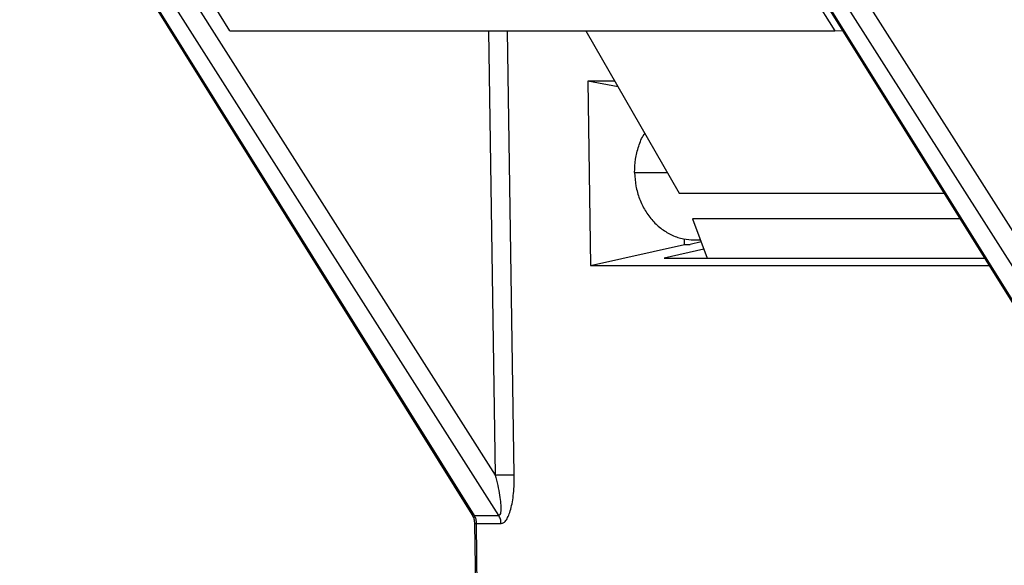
# Model space of a CAD drawing. Header units: millimetres. Extents: x 224 to 956, y 38 to 794.
# Tile 48 of 130: x 229 to 250, y 386 to 398. Entities that reach past the tile are written whole.
import ezdxf

# ---------------------------------------------------------------- set-up
doc = ezdxf.new("R2010")
doc.units = ezdxf.units.MM

msp = doc.modelspace()

# ---------------------------------------------------------------- linework, layer by layer
at = {"color": 179, "linetype": 'Continuous', "lineweight": 25}
for p, q in [((233.936, 397.765), (230.399, 403.439)), ((243.118, 403.439), (246.739, 397.765)), ((230.219, 403.029), (239.548, 388.367)), ((244.446, 403.029), (254.206, 387.69)), ((229.487, 402.87), (239.057, 387.53)), ((229.531, 402.853), (239.101, 387.513)), ((239.623, 387.513), (229.863, 402.853)), ((243.714, 402.87), (253.246, 387.591)), ((243.758, 402.853), (253.328, 387.513)), ((253.851, 387.513), (244.09, 402.853)), ((233.936, 397.765), (246.739, 397.765)), ((241.468, 397.765), (243.439, 394.331)), ((246.739, 397.765), (246.897, 397.768)), ((242.082, 396.695), (241.509, 396.695)), ((241.509, 396.695), (241.568, 392.799)), ((242.149, 396.578), (241.509, 396.695)), ((243.439, 394.331), (249.041, 394.331)), ((249.382, 393.786), (243.724, 393.786)), ((243.724, 393.786), (244.037, 392.954)), ((241.568, 392.799), (243.553, 393.244)), ((243.553, 393.244), (243.552, 393.361)), ((243.553, 393.244), (243.678, 393.244)), ((243.908, 393.296), (243.678, 393.244)), ((243.755, 393.34), (243.892, 393.34)), ((243.965, 393.146), (243.123, 392.954)), ((243.123, 392.954), (249.901, 392.954)), ((241.568, 392.799), (249.997, 392.799)), ((239.101, 387.513), (239.623, 387.513)), ((239.11, 387.343), (239.25, 378.078)), ((239.4, 370.798), (239.15, 387.342)), ((239.15, 387.342), (239.673, 387.342))]:
    msp.add_line(p, q, dxfattribs=at)
at = {"color": 8, "linetype": 'Continuous', "lineweight": 25}
for p, q in [((239.406, 397.765), (239.548, 388.367)), ((239.953, 388.372), (239.811, 397.765)), ((242.499, 394.763), (243.191, 394.763))]:
    msp.add_line(p, q, dxfattribs=at)
at = {"color": 179, "linetype": 'Continuous', "lineweight": 25}
for points, knots in [([(242.499, 394.763), (242.502, 394.858), (242.508, 395.048), (242.581, 395.321), (242.651, 395.506), (242.708, 395.588), (242.713, 395.595)], [0, 0, 0, 0, 0.322592, 0.645184, 0.967779, 1, 1, 1, 1]), ([(242.499, 394.763), (242.505, 394.668), (242.518, 394.478), (242.597, 394.206), (242.717, 393.956), (242.878, 393.739), (243.072, 393.561), (243.293, 393.432), (243.524, 393.353), (243.68, 393.345), (243.755, 393.342)], [0, 0, 0, 0, 0.126499, 0.252998, 0.379496, 0.505994, 0.632494, 0.758992, 0.88549, 1, 1, 1, 1]), ([(239.548, 388.367), (239.584, 388.368), (239.657, 388.369), (239.776, 388.371), (239.884, 388.372), (239.93, 388.372), (239.953, 388.372)], [0, 0, 0, 0, 0.249998, 0.499993, 0.750003, 1, 1, 1, 1]), ([(239.548, 388.367), (239.567, 388.293), (239.603, 388.149), (239.641, 387.946), (239.664, 387.782), (239.67, 387.661), (239.667, 387.581), (239.654, 387.535), (239.638, 387.516), (239.628, 387.514), (239.623, 387.513)], [0, 0, 0, 0, 0.234472, 0.453894, 0.645871, 0.765987, 0.863269, 0.93865, 0.970331, 1, 1, 1, 1]), ([(239.673, 387.342), (239.693, 387.346), (239.733, 387.355), (239.789, 387.419), (239.839, 387.516), (239.881, 387.646), (239.915, 387.802), (239.939, 387.979), (239.953, 388.172), (239.953, 388.305), (239.953, 388.372)], [0, 0, 0, 0, 0.090704, 0.187598, 0.295291, 0.415696, 0.548695, 0.692419, 0.844044, 1, 1, 1, 1]), ([(239.057, 387.53), (239.072, 387.502), (239.101, 387.445), (239.107, 387.377), (239.11, 387.343)], [0, 0, 0, 0, 0.495743, 1, 1, 1, 1]), ([(239.101, 387.513), (239.115, 387.487), (239.142, 387.434), (239.147, 387.373), (239.15, 387.342)], [0, 0, 0, 0, 0.500024, 1, 1, 1, 1]), ([(239.673, 387.342), (239.671, 387.373), (239.665, 387.434), (239.637, 387.487), (239.623, 387.513)], [0, 0, 0, 0, 0.500009, 1, 1, 1, 1])]:
    msp.add_open_spline(points, degree=3, knots=knots, dxfattribs=at)
at = {"color": 8, "linetype": 'Continuous', "lineweight": 25}
for points, knots in [([(239.101, 387.513), (239.084, 387.515), (239.064, 387.517), (239.059, 387.529), (239.058, 387.531)], [0, 0, 0, 0, 0.879974, 1, 1, 1, 1]), ([(239.111, 387.343), (239.111, 387.343), (239.112, 387.342), (239.134, 387.342), (239.15, 387.342)], [0, 0, 0, 0, 0.249934, 1, 1, 1, 1])]:
    msp.add_open_spline(points, degree=3, knots=knots, dxfattribs=at)

doc.saveas('drawing.dxf')
